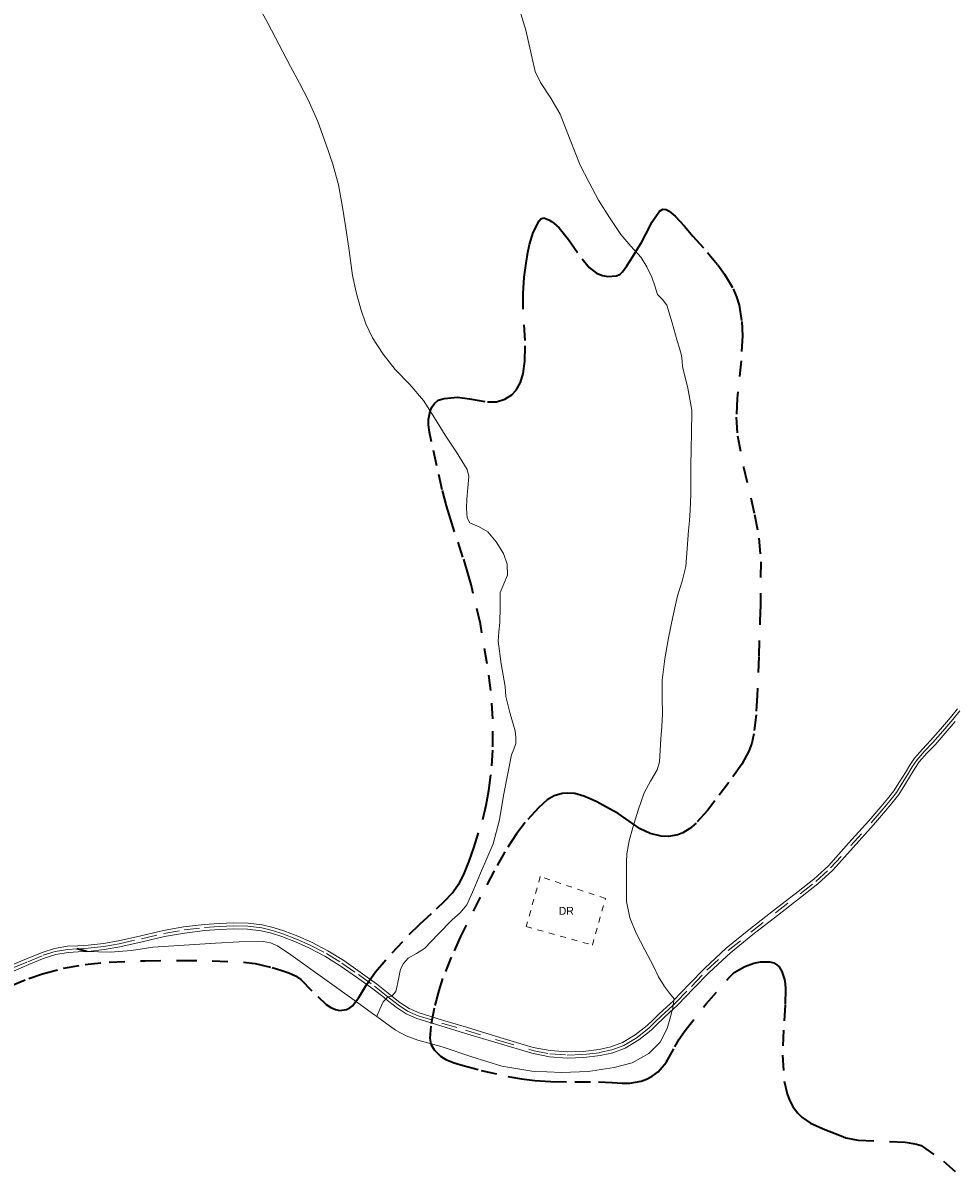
# Model space of a CAD drawing. Header units: metres. Extents: x 407555 to 411072, y 4571682 to 4574038.
# Tile 53 of 67: x 409717 to 410014, y 4573409 to 4573776. Entities that reach past the tile are written whole.
import ezdxf
from ezdxf.enums import TextEntityAlignment as Align

# ---------------------------------------------------------------- set-up
doc = ezdxf.new("R2010")
doc.units = ezdxf.units.M
doc.header["$MEASUREMENT"] = 0
doc.linetypes.add('bt5mv20_nopinta', pattern=[10, 5, -5])
doc.linetypes.add('bt5mv20_tlin7', pattern=[3.75, 1.875, -1.875])
for name, color, linetype, lineweight in [('COB01_LN', 7, 'Continuous', 15), ('EDI03_CN', 7, 'Continuous', 15), ('EDI03_LN', 7, 'Continuous', 15), ('FLU01_LN', 7, 'Continuous', 15), ('FLU04_LN', 7, 'Continuous', 15), ('VIA16_LN', 7, 'Continuous', 15), ('VIA19_LN', 7, 'Continuous', 15)]:
    doc.layers.add(name, color=color, linetype=linetype, lineweight=lineweight)
doc.styles.add('034', font='txt')

msp = doc.modelspace()

# ---------------------------------------------------------------- linework, layer by layer
at = {"layer": 'COB01_LN', "color": 92, "linetype": 'bt5mv20_nopinta', "lineweight": 35}
for points in [[(409847.04, 4573642.09, 474.36), (409846.41, 4573645.14, 474.29), (409846.1, 4573647.48, 474.04), (409846.08, 4573649.24, 473.82), (409846.59, 4573651.85, 473.61), (409847.14, 4573653.12, 473.62), (409847.95, 4573654.36, 473.73), (409849.1, 4573655.37, 474.04), (409851.08, 4573655.96, 474.74), (409853.18, 4573656.19, 475.36), (409855.3, 4573656.32, 475.74), (409859.12, 4573655.86, 476.18), (409864.9, 4573654.87, 476.72), (409867.72, 4573654.9, 477.15), (409870.43, 4573655.68, 477.81), (409872.69, 4573657.15, 478.8), (409874, 4573658.54, 479.73), (409875.42, 4573661.03, 481.22), (409876.27, 4573663.88, 482.51), (409876.8, 4573667.72, 483.87), (409876.91, 4573674.43, 486.05), (409876.31, 4573684.52, 488.94), (409876.22, 4573689.57, 490.25), (409876.62, 4573694.62, 491.5), (409877.21, 4573699.12, 492.36), (409877.73, 4573702.5, 492.68), (409878.26, 4573705.05, 492.71), (409879.47, 4573708.85, 492.39), (409881.37, 4573712.62, 491.6), (409881.88, 4573713.22, 491.27), (409882.87, 4573713.57, 490.27), (409884.49, 4573712.97, 488.42), (409885.29, 4573712.42, 487.65), (409886.03, 4573711.88, 487.18), (409887.8, 4573710.32, 486.47), (409890.74, 4573706.64, 485.22), (409895.05, 4573700.43, 483.35), (409897.29, 4573697.77, 482.42), (409899.66, 4573695.88, 481.48), (409901.54, 4573695.14, 480.91), (409903.28, 4573694.83, 480.49), (409905.92, 4573695.01, 479.85), (409907.06, 4573695.49, 479.53), (409907.96, 4573696.29, 479.21), (409909.37, 4573698.23, 478.75), (409911.3, 4573701.21, 478.55), (409913.11, 4573704.17, 478.79), (409913.98, 4573705.66, 479.15), (409915.39, 4573708.33, 480.38), (409917.47, 4573712.24, 482.65), (409918.58, 4573714.04, 483.5), (409919.79, 4573715.67, 483.87), (409920.82, 4573716.31, 483.9), (409921.88, 4573716.21, 483.93), (409922.9, 4573715.71, 483.94), (409924.82, 4573714.14, 483.96), (409927.78, 4573710.88, 483.97), (409930.45, 4573707.69, 483.95), (409935.09, 4573702.47, 483.91), (409938.34, 4573698.59, 483.88), (409940.54, 4573695.61, 483.84), (409943.28, 4573690.9, 483.74), (409944.34, 4573688.38, 483.67), (409945.14, 4573685.72, 483.57), (409946.01, 4573680.51, 483.13), (409946.23, 4573675.95, 482.42), (409945.79, 4573667.96, 480.71), (409944.52, 4573655.97, 477.83), (409944.25, 4573649.99, 476.65), (409944.63, 4573644.01, 475.87), (409946.53, 4573633.98, 475.05), (409950.13, 4573618.94, 473.98), (409951.5, 4573611.41, 473.5), (409952.1, 4573603.87, 473.07), (409951.94, 4573588.75, 472.56), (409951.42, 4573573.52, 471.83), (409950.98, 4573561.17, 470.27), (409950.58, 4573555.04, 469.24), (409949.88, 4573548.93, 468.18), (409949.21, 4573545.94, 467.65), (409948.29, 4573543.44, 467.17), (409946.09, 4573539.3, 466.3), (409941.89, 4573533.41, 464.91), (409937.41, 4573527.57, 463.4), (409935.13, 4573524.54, 462.37), (409931.48, 4573520.51, 460.4), (409929.44, 4573518.8, 459.41), (409927.19, 4573517.34, 458.55), (409925.66, 4573516.69, 458.09), (409922.66, 4573516.2, 457.38), (409920.28, 4573516.33, 456.93), (409916.74, 4573517.17, 456.43), (409913.57, 4573518.64, 456.21), (409910.06, 4573521.07, 456.48), (409906.53, 4573523.51, 457.15)], [(409712.78, 4573468.54, 435.94), (409718.51, 4573470.89, 436.69), (409722.91, 4573472.39, 437.33), (409729.63, 4573474.19, 438.24), (409736.51, 4573475.38, 438.87), (409744.15, 4573476.11, 439.2), (409755.64, 4573476.57, 439.46), (409767.11, 4573476.65, 439.82), (409777.06, 4573476.55, 440.5), (409787, 4573476.16, 441.44), (409790.76, 4573475.72, 442.2), (409796.23, 4573474.41, 443.92), (409798.91, 4573473.58, 444.58), (409801.55, 4573472.72, 444.8), (409803.64, 4573471.75, 444.68), (409805.33, 4573470.54, 444.5), (409810.76, 4573465.12, 443.51), (409813.45, 4573462.63, 443), (409814.86, 4573461.67, 442.78), (409816.34, 4573460.99, 442.61), (409817.68, 4573460.75, 442.49), (409819.94, 4573461.06, 442.33), (409820.98, 4573461.53, 442.28), (409821.85, 4573462.23, 442.25), (409823.88, 4573464.88, 442.33), (409826.38, 4573469.12, 442.76), (409829.11, 4573473.08, 443.39), (409834.44, 4573479.06, 444.84), (409839.88, 4573484.96, 446.31), (409843.27, 4573488.28, 446.64), (409848.62, 4573493.1, 446.56), (409851.21, 4573495.57, 446.67), (409853.62, 4573498.17, 447.11), (409855.95, 4573501.45, 448.07), (409857.33, 4573504.11, 448.95), (409859.03, 4573508.3, 450.33), (409860.54, 4573512.64, 451.51), (409863.36, 4573521.63, 453.55), (409864.48, 4573526.19, 454.47), (409865.33, 4573530.86, 455.21), (409866.25, 4573538.8, 456.18), (409866.61, 4573544.8, 456.83), (409866.61, 4573553.79, 457.78), (409865.92, 4573562.74, 458.78), (409864.8, 4573571.29, 459.84), (409862.64, 4573584.02, 461.55), (409859.7, 4573596.6, 463.44), (409858.77, 4573599.86, 464.12), (409857.06, 4573605.36, 465.88), (409854.38, 4573613.43, 469.08), (409853.07, 4573617.52, 470.57), (409851.81, 4573621.74, 471.75), (409850.47, 4573626.77, 472.73), (409848.69, 4573634.42, 473.74), (409847.04, 4573642.09, 474.36)], [(409906.53, 4573523.51, 457.15), (409903.84, 4573525.08, 457.93), (409899.74, 4573527.25, 459.44), (409897.68, 4573528.22, 460), (409895.6, 4573529.12, 460.19), (409892.77, 4573529.9, 460), (409890.46, 4573530.06, 459.7), (409888.7, 4573529.92, 459.41), (409886.18, 4573529.21, 458.91), (409883.93, 4573527.85, 458.36), (409881.13, 4573525.33, 457.56), (409876.86, 4573520.7, 456.15), (409874.09, 4573517.03, 455.1), (409870.4, 4573511.27, 453.5), (409867, 4573505.23, 451.9), (409862.52, 4573496.86, 449.56), (409856.25, 4573484.26, 445.89), (409853.34, 4573477.73, 444.19), (409850.58, 4573470.9, 442.71), (409849.31, 4573467.13, 442.29), (409847.87, 4573461.41, 442.41), (409846.79, 4573455.67, 442.76), (409846.47, 4573451.9, 442.9), (409846.84, 4573450.01, 442.99), (409847.82, 4573448.17, 443.1), (409849.86, 4573446.09, 443.35), (409851.55, 4573445.03, 443.59), (409854.26, 4573443.96, 443.98), (409857.14, 4573443.15, 444.29), (409862.85, 4573441.59, 444.58), (409871.41, 4573439.6, 444.66), (409875.71, 4573438.87, 444.71), (409880.04, 4573438.38, 444.86), (409885.11, 4573438.08, 445.41), (409892.71, 4573437.92, 446.75), (409900.31, 4573437.92, 447.67), (409904.62, 4573437.72, 447.43), (409907.85, 4573437.53, 446.89), (409910.27, 4573437.55, 446.42), (409913.88, 4573438.13, 445.83), (409915.67, 4573438.76, 445.66), (409917.45, 4573439.7, 445.63), (409919.36, 4573441.13, 445.69), (409921.91, 4573444.09, 445.84), (409924.68, 4573449.07, 446.22), (409926.02, 4573451.57, 446.51), (409927.59, 4573453.93, 446.9), (409934.71, 4573462.79, 448.65), (409942.1, 4573471.38, 450.41), (409943.61, 4573472.77, 450.71), (409947.02, 4573474.78, 451.24), (409949.89, 4573475.81, 451.64), (409952.04, 4573476.24, 451.94), (409954.98, 4573476.21, 452.38), (409956.22, 4573475.86, 452.61), (409957.24, 4573475.25, 452.83), (409957.92, 4573474.58, 453.17), (409958.82, 4573473.18, 454.34), (409959.61, 4573470.61, 456.6), (409959.82, 4573469.17, 457.56), (409959.92, 4573467.66, 458.15), (409959.87, 4573462.37, 459.32), (409959.28, 4573454.42, 461.06), (409959.06, 4573446.5, 462.8), (409959.57, 4573438.18, 464.64), (409960.48, 4573434.07, 465.58), (409961.25, 4573432.05, 466.05), (409962.3, 4573430.06, 466.54), (409963.75, 4573428.06, 467.21), (409965.18, 4573426.64, 467.97), (409967.94, 4573424.75, 469.58), (409972.5, 4573422.74, 472.3), (409977.19, 4573420.88, 474.83), (409979.17, 4573420.13, 475.77), (409983.17, 4573419.31, 477.6), (409998.22, 4573418.69, 483.85), (410001.78, 4573418.07, 485.22), (410003.25, 4573417.58, 485.77), (410010.36, 4573412.61, 488.61), (410014.69, 4573408.86, 490.44)]]:
    msp.add_polyline3d(points, dxfattribs=at)
at = {"layer": 'EDI03_LN', "color": 1, "linetype": 'bt5mv20_tlin7', "lineweight": 15}
msp.add_polyline3d([(409877.26, 4573487.48, 455.43), (409898.35, 4573481.57, 455.64), (409902.51, 4573496.43, 457.21), (409881.72, 4573503.41, 457.21), (409877.26, 4573487.48, 455.43)], dxfattribs=at)
at = {"layer": 'FLU01_LN', "color": 150, "linetype": 'Continuous', "lineweight": 15}
for points in [[(409790.18, 4573784.15, 510.63), (409794.82, 4573775.63, 508.38), (409798.45, 4573768.73, 506.9), (409802.06, 4573761.85, 505.4), (409804.89, 4573756.55, 503.77), (409807.68, 4573751.24, 501.85), (409810.75, 4573744.24, 499.24), (409813.31, 4573737.16, 496.54), (409815.53, 4573730.72, 493.9), (409817.33, 4573724.09, 491.35), (409818.57, 4573717.58, 489.27), (409819.62, 4573711.06, 487.25), (409820.72, 4573703.1, 484.47), (409821.83, 4573695.14, 482.03), (409822.97, 4573689.8, 480.89), (409824.47, 4573684.45, 479.84), (409826.07, 4573679.75, 478.87), (409828.19, 4573675.26, 477.91), (409831.57, 4573670.07, 476.71), (409835.39, 4573665.2, 475.53), (409840.1, 4573660.35, 474.55), (409844.48, 4573655.29, 473.6), (409847.94, 4573649.79, 472.43), (409851.36, 4573644.26, 471.24), (409855.05, 4573638.84, 470.01), (409858.4, 4573633.24, 468.79), (409858.94, 4573631.04, 468.59), (409858.65, 4573627.47, 468.73), (409858.26, 4573623.86, 468.71), (409858.22, 4573620.81, 468.3), (409858.38, 4573617.81, 467.74), (409859.3, 4573616.28, 467.22), (409862.19, 4573614.96, 466.28), (409864.98, 4573613.38, 465.59), (409867.69, 4573610.17, 465.16), (409870, 4573606.51, 464.77), (409871.15, 4573603.03, 464.35), (409871.26, 4573599.56, 463.88), (409870.06, 4573596.82, 463.27), (409868.95, 4573594.04, 462.61), (409868.89, 4573589.28, 462.33), (409868.82, 4573584.51, 462.07), (409868.5, 4573581.51, 461.05), (409868.3, 4573578.5, 459.97), (409869.26, 4573571.24, 459.3), (409870.51, 4573564.01, 458.63), (409870.62, 4573562.43, 458.09), (409870.75, 4573560.85, 457.61), (409872.11, 4573555.37, 457.21), (409873.67, 4573549.86, 456.87), (409873.97, 4573547.86, 456.6), (409873.9, 4573545.87, 456.24), (409873.25, 4573544.08, 455.49), (409872.57, 4573542.29, 454.8), (409871.3, 4573535.78, 454.22), (409870.03, 4573529.26, 453.67), (409868.68, 4573521.47, 452.56), (409866.65, 4573513.89, 451.35), (409864.66, 4573509.18, 450.45), (409862.62, 4573504.49, 449.56), (409860.58, 4573499.43, 448.71), (409858.3, 4573494.44, 447.86), (409856.12, 4573491.9, 447.28), (409853.57, 4573489.65, 446.68), (409849.17, 4573485.06, 445.86), (409844.77, 4573480.47, 445.09), (409842.21, 4573478.91, 443.99), (409839.56, 4573477.36, 442.95), (409838.08, 4573475.74, 442.8), (409837.17, 4573473.84, 442.68), (409836.71, 4573471.74, 442.47), (409836.26, 4573469.64, 442.2), (409835.93, 4573468.16, 441.69), (409835.6, 4573466.71, 441.18), (409834.4, 4573465.3, 440.97), (409833.13, 4573465.05, 440.89), (409832.44, 4573464.35, 440.71), (409831.56, 4573463.47, 440.48), (409830.55, 4573461.12, 440.39), (409829.53, 4573458.76, 440.3)], [(409875.57, 4573778.67, 500), (409877.11, 4573773.48, 498.6), (409878.56, 4573766.87, 496.3), (409880.15, 4573760.29, 493.96), (409881.82, 4573756.71, 492.87), (409885.1, 4573751.72, 491.31), (409888.1, 4573746.59, 489.71), (409891.23, 4573738.49, 487.05), (409894.49, 4573730.4, 484.5), (409897.3, 4573724.79, 483.06), (409900.34, 4573719.25, 481.76), (409903.77, 4573713.65, 480.44), (409907.47, 4573708.21, 479.23), (409910.66, 4573704.57, 478.68), (409913.87, 4573700.94, 478.21), (409915.74, 4573697.89, 477.59), (409917.31, 4573694.67, 476.94), (409918.23, 4573691.9, 476.8), (409919.15, 4573689.13, 476.65), (409920.73, 4573687.47, 475.95), (409922.14, 4573685.74, 475.27), (409923.78, 4573680.03, 474.47), (409925.42, 4573674.32, 473.67), (409926.11, 4573671.97, 473.31), (409926.79, 4573669.61, 472.94), (409927, 4573667.89, 472.41), (409927.1, 4573666.16, 471.92), (409928.85, 4573659.23, 471.33), (409930.09, 4573652.23, 470.85), (409930.07, 4573649.62, 470.6), (409930.01, 4573647.01, 470.27), (409929.95, 4573645.04, 468.88), (409929.87, 4573639.8, 468.53), (409929.8, 4573634.55, 468.22), (409929.77, 4573632.57, 467.53), (409929.74, 4573630.56, 466.95), (409929.73, 4573625.4, 466.68), (409929.6, 4573620.25, 466.4), (409929.35, 4573617.03, 465.88), (409929.07, 4573613.81, 465.41), (409928.61, 4573608.08, 464.93), (409928.14, 4573602.37, 464.44), (409926.97, 4573597.65, 463.94), (409925.46, 4573592.95, 463.44), (409923.98, 4573586.3, 462.73), (409922.62, 4573579.63, 462.02), (409921.43, 4573572.9, 461.17), (409920.64, 4573566.11, 460.34), (409920.67, 4573560.69, 459.86), (409920.72, 4573555.26, 459.4), (409920.47, 4573551.31, 459.03), (409920.21, 4573547.37, 458.63), (409920, 4573543.69, 458.01), (409919.77, 4573540.05, 457.37), (409919.07, 4573537.47, 457.05), (409916.91, 4573533.83, 456.63), (409914.89, 4573530.11, 456.32), (409913.01, 4573524.65, 455.99), (409911.28, 4573519.1, 455.66), (409910.04, 4573514.87, 455.43), (409909.31, 4573510.64, 455.19), (409909.25, 4573507.98, 454.6), (409909.24, 4573505.33, 453.81), (409909.21, 4573500.42, 452.79), (409909.27, 4573495.5, 451.85), (409910.27, 4573490.29, 451.04), (409912.36, 4573485.38, 450.22), (409915.05, 4573480.08, 448.89), (409917.83, 4573474.79, 447.58), (409919.47, 4573471.49, 446.97), (409921.38, 4573468.33, 446.43), (409922.97, 4573466.27, 446.09), (409924.41, 4573464.39, 445.77), (409924.35, 4573463.99, 445.76), (409924.11, 4573462.42, 445.74), (409923.87, 4573460.87, 445.71), (409923.84, 4573460.66, 445.71), (409923.04, 4573457.93, 445.42), (409922.17, 4573454.95, 445.09), (409920, 4573450.58, 444.66), (409916.39, 4573446.94, 444.35), (409911.06, 4573443.99, 444.04), (409905.34, 4573442.47, 443.81), (409896.98, 4573441.26, 443.66)], [(409829.53, 4573458.76, 440.3), (409828.92, 4573459.2, 440.26), (409822.32, 4573463.96, 439.81), (409812.23, 4573471.22, 439.2), (409802.13, 4573478.49, 438.62), (409797.93, 4573481.29, 438.41), (409795.66, 4573482.3, 438.3), (409793.27, 4573482.74, 438.18), (409785.7, 4573482.63, 437.72), (409778.12, 4573482.17, 437.23), (409768.09, 4573481.56, 436.62), (409758.06, 4573480.89, 436.02), (409751.29, 4573479.89, 435.68), (409744.5, 4573479.26, 435.47), (409740.77, 4573479.39, 435.4), (409737.03, 4573479.52, 435.32)], [(409896.98, 4573441.26, 443.66), (409888.62, 4573440.91, 443.45), (409879.03, 4573441.34, 443), (409869.48, 4573442.98, 442.53), (409859.85, 4573445.93, 442.03), (409850.41, 4573449.1, 441.53), (409842.71, 4573451.28, 441.13), (409838.97, 4573452.59, 440.92), (409835.54, 4573454.47, 440.72), (409829.53, 4573458.76, 440.3)]]:
    msp.add_polyline3d(points, dxfattribs=at)
at = {"layer": 'FLU04_LN', "color": 202, "linetype": 'bt5mv20_nopinta', "lineweight": 35}
msp.add_polyline3d([(409737.03, 4573479.52, 435.32), (409733.88, 4573480.34, 435.28)], dxfattribs=at)
at = {"layer": 'VIA16_LN', "color": 42, "linetype": 'bt5mv20_nopinta', "lineweight": 15}
for points in [[(409774.57, 4573487.15, 437.42), (409779.27, 4573487.5, 437.68), (409783.98, 4573487.69, 437.95), (409788.42, 4573487.61, 438.2), (409792.85, 4573487.09, 438.45), (409796.24, 4573486.27, 438.68), (409799.56, 4573485.19, 438.9), (409803.97, 4573483.5, 439.12), (409808.29, 4573481.58, 439.31), (409813.47, 4573478.87, 439.61), (409818.46, 4573475.81, 439.93), (409823.7, 4573472.16, 440.16), (409828.86, 4573468.41, 440.39), (409832.6, 4573465.47, 440.82), (409833.13, 4573465.05, 440.89), (409836.35, 4573462.51, 441.3), (409839.38, 4573460.5, 441.53), (409842.72, 4573459.05, 441.69), (409850.29, 4573456.71, 441.99), (409857.87, 4573454.39, 442.3), (409868.53, 4573451.17, 442.76), (409879.22, 4573447.99, 443.22), (409884.75, 4573446.91, 443.44), (409890.36, 4573446.49, 443.66), (409895.5, 4573446.65, 443.81), (409900.65, 4573447.26, 444), (409904.58, 4573448.12, 444.3), (409908.35, 4573449.57, 444.67), (409912.59, 4573452.1, 445.13), (409916.43, 4573455.16, 445.59), (409918.38, 4573457.03, 445.75), (409920.32, 4573458.89, 445.8), (409922.65, 4573461.06, 445.75), (409924.11, 4573462.42, 445.74), (409924.98, 4573463.23, 445.73), (409929.95, 4573468.38, 445.98), (409934.9, 4573473.54, 446.35), (409941.73, 4573479.82, 446.87), (409948.93, 4573485.67, 447.38), (409956.79, 4573491.81, 447.93), (409964.65, 4573497.94, 448.47), (409969.68, 4573501.85, 448.84), (409974.34, 4573506.16, 449.2), (409980.85, 4573513.37, 449.73), (409987.35, 4573520.58, 450.25), (409989.22, 4573522.81, 450.27), (409991.09, 4573525.04, 450.43), (409993.28, 4573527.6, 450.77), (409995.36, 4573530.21, 451.11), (409997.22, 4573533.17, 451.45), (409999.05, 4573536.14, 451.78), (410000.43, 4573538.39, 452.04), (410001.87, 4573540.6, 452.3), (410004.37, 4573543.41, 452.61), (410006.96, 4573546.14, 452.84), (410010.2, 4573549.81, 453.07), (410013.36, 4573553.56, 453.3), (410015.62, 4573556.29, 453.51)], [(409713.27, 4573474.21, 433.66), (409718.19, 4573476.23, 434.06), (409723.1, 4573478.32, 434.46), (409726.98, 4573479.53, 434.84), (409731.01, 4573480.2, 435.21), (409733.88, 4573480.34, 435.28), (409734.27, 4573480.36, 435.29), (409737.52, 4573480.53, 435.33), (409742.47, 4573481.09, 435.61), (409747.38, 4573481.95, 435.91), (409754.52, 4573483.61, 436.32), (409761.67, 4573485.26, 436.72), (409768.08, 4573486.39, 437.07), (409774.57, 4573487.15, 437.42)]]:
    msp.add_polyline3d(points, dxfattribs=at)
at = {"layer": 'VIA19_LN', "color": 7, "linetype": 'Continuous', "lineweight": 15}
for points in [[(410014.84, 4573556.89, 453.51), (410012.61, 4573554.19, 453.3), (410009.45, 4573550.46, 453.07), (410006.23, 4573546.8, 452.84), (410003.65, 4573544.07, 452.61), (410001.09, 4573541.2, 452.3), (409999.6, 4573538.91, 452.04), (409998.21, 4573536.65, 451.78), (409996.38, 4573533.69, 451.45), (409994.56, 4573530.78, 451.11), (409992.53, 4573528.23, 450.77), (409990.34, 4573525.68, 450.43), (409988.47, 4573523.44, 450.27), (409986.6, 4573521.21, 450.25), (409980.12, 4573514.03, 449.73), (409973.64, 4573506.85, 449.2), (409969.05, 4573502.6, 448.84), (409964.05, 4573498.71, 448.47), (409956.18, 4573492.58, 447.93), (409948.32, 4573486.44, 447.38), (409941.08, 4573480.56, 446.87), (409934.21, 4573474.24, 446.35), (409929.24, 4573469.06, 445.98), (409924.35, 4573463.99, 445.73), (409924.29, 4573463.93, 445.73), (409921.98, 4573461.78, 445.75), (409919.65, 4573459.6, 445.8), (409917.7, 4573457.73, 445.75), (409915.78, 4573455.9, 445.59), (409912.03, 4573452.91, 445.13), (409907.92, 4573450.46, 444.67), (409904.29, 4573449.06, 444.3), (409900.49, 4573448.23, 444), (409895.43, 4573447.63, 443.81), (409890.38, 4573447.47, 443.66), (409884.88, 4573447.89, 443.44), (409879.45, 4573448.94, 443.22), (409868.81, 4573452.11, 442.76)], [(410014.11, 4573552.93, 453.3), (410010.94, 4573549.17, 453.07), (410007.69, 4573545.48, 452.84), (410005.1, 4573542.74, 452.61), (410002.65, 4573540, 452.3), (410001.26, 4573537.86, 452.04), (409999.89, 4573535.63, 451.78), (409998.05, 4573532.65, 451.45), (409996.16, 4573529.64, 451.11), (409994.04, 4573526.98, 450.77), (409991.84, 4573524.4, 450.43), (409989.97, 4573522.18, 450.27), (409988.1, 4573519.95, 450.25), (409981.57, 4573512.71, 449.73), (409975.04, 4573505.47, 449.2), (409970.32, 4573501.1, 448.84), (409965.25, 4573497.17, 448.47), (409957.39, 4573491.04, 447.93), (409949.54, 4573484.9, 447.38), (409942.37, 4573479.08, 446.87), (409935.59, 4573472.84, 446.35), (409930.65, 4573467.7, 445.98), (409925.67, 4573462.53, 445.73), (409923.87, 4573460.87, 445.75), (409923.31, 4573460.35, 445.75), (409920.99, 4573458.18, 445.8)], [(409868.81, 4573452.11, 442.76), (409858.16, 4573455.33, 442.3), (409850.58, 4573457.64, 441.99), (409843.06, 4573459.97, 441.69), (409839.85, 4573461.36, 441.53), (409836.93, 4573463.3, 441.3), (409834.4, 4573465.3, 440.97), (409833.21, 4573466.24, 440.82), (409829.45, 4573469.19, 440.39), (409824.27, 4573472.96, 440.16), (409819, 4573476.63, 439.93), (409813.96, 4573479.73, 439.61), (409808.72, 4573482.46, 439.31), (409804.34, 4573484.4, 439.12), (409799.89, 4573486.11, 438.9), (409796.51, 4573487.22, 438.68), (409793.02, 4573488.06, 438.45), (409788.48, 4573488.59, 438.2), (409783.97, 4573488.67, 437.95), (409779.22, 4573488.48, 437.68), (409774.48, 4573488.13, 437.42), (409767.94, 4573487.36, 437.07), (409761.47, 4573486.22, 436.72), (409754.3, 4573484.56, 436.32), (409747.18, 4573482.91, 435.91), (409742.33, 4573482.06, 435.61), (409737.44, 4573481.51, 435.33), (409734.22, 4573481.34, 435.29), (409730.91, 4573481.18, 435.21), (409726.76, 4573480.49, 434.84), (409722.76, 4573479.24, 434.46), (409717.81, 4573477.14, 434.06), (409712.94, 4573475.13, 433.66)], [(409920.99, 4573458.18, 445.8), (409919.05, 4573456.32, 445.75), (409917.08, 4573454.42, 445.59), (409913.15, 4573451.29, 445.13), (409908.78, 4573448.68, 444.67), (409904.86, 4573447.18, 444.3), (409900.81, 4573446.29, 444), (409895.58, 4573445.68, 443.81), (409890.34, 4573445.51, 443.66), (409884.62, 4573445.94, 443.44), (409878.99, 4573447.04, 443.22), (409868.24, 4573450.23, 442.76), (409857.58, 4573453.45, 442.3), (409850, 4573455.77, 441.99), (409842.38, 4573458.13, 441.69), (409838.91, 4573459.63, 441.53), (409835.77, 4573461.72, 441.3), (409832.44, 4573464.35, 440.88), (409832, 4573464.7, 440.82), (409828.27, 4573467.63, 440.39), (409823.13, 4573471.36, 440.16), (409817.92, 4573474.99, 439.93), (409812.99, 4573478.02, 439.61), (409807.86, 4573480.7, 439.31), (409803.59, 4573482.59, 439.12), (409799.23, 4573484.27, 438.9), (409795.97, 4573485.33, 438.68), (409792.68, 4573486.12, 438.45), (409788.35, 4573486.63, 438.2), (409783.99, 4573486.71, 437.95), (409779.33, 4573486.52, 437.68), (409774.66, 4573486.17, 437.42), (409768.22, 4573485.42, 437.07), (409761.87, 4573484.3, 436.72), (409754.74, 4573482.65, 436.32), (409747.58, 4573480.99, 435.91), (409742.61, 4573480.12, 435.61), (409737.6, 4573479.55, 435.33), (409737.03, 4573479.52, 435.32), (409734.32, 4573479.38, 435.29), (409731.11, 4573479.22, 435.21), (409727.21, 4573478.57, 434.84), (409723.44, 4573477.4, 434.46), (409718.57, 4573475.33, 434.06), (409713.6, 4573473.29, 433.66)]]:
    msp.add_polyline3d(points, dxfattribs=at)

# ---------------------------------------------------------------- texts
at = {"layer": 'EDI03_CN', "color": 251, "linetype": 'Continuous', "lineweight": 0, "style": '034'}
msp.add_text('DR', height=2.5, dxfattribs=at).set_placement((409890.03, 4573492.49), align=Align.MIDDLE_CENTER)

doc.saveas('drawing.dxf')
